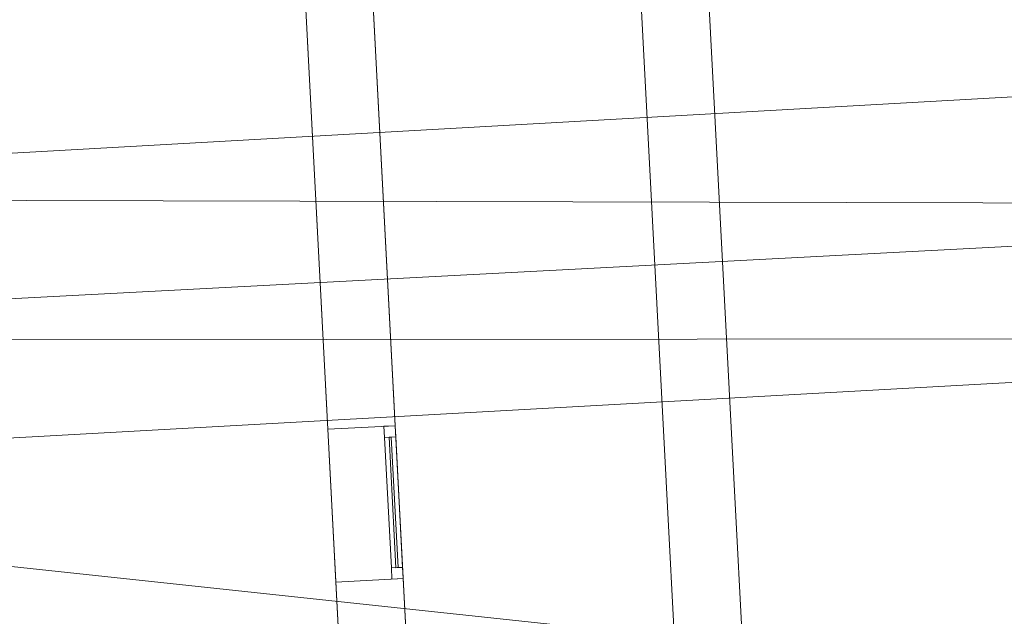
# Model space of a CAD drawing. Header units: millimetres. Extents: x -430348 to -225823, y -86243 to 5084.
# Tile 176 of 256: x -394729 to -390356, y -60909 to -58258. Entities that reach past the tile are written whole.
import ezdxf

# ---------------------------------------------------------------- set-up
doc = ezdxf.new("R2010")
doc.units = ezdxf.units.MM
for name, color, linetype, lineweight in [('A-GENM', 13, 'Continuous', 9), ('A-GLAZ-CURT', 52, 'Continuous', 9), ('A-GLAZ-CWMG', 51, 'Continuous', 9), ('A-ROOF', 132, 'Continuous', 9), ('A-WALL', 113, 'Continuous', 9)]:
    doc.layers.add(name, color=color, linetype=linetype, lineweight=lineweight)

# ---------------------------------------------------------------- blocks, each defined once
blk = doc.blocks.new('Generic Models 39 - Generic Models 1-569908-_3D_ Copy 1')
at = {"layer": 'A-GENM'}
mesh = blk.add_polyface(dxfattribs=at)
corners = [(-398275.6, -60311.4, 67774), (-398341.5, -59053.1, 67774), (-399220.3, -59099.2, 67774), (-399154.4, -60357.5, 67774), (-385881.4, -59626.4, 67774), (-385947.8, -58358.1, 67774), (-386845.4, -58405.2, 67774), (-386778.9, -59673.4, 67774)]
mesh.append_faces([[corners[k] for k in face] for face in [(2, 3, 0, 1), (7, 4, 5, 6)]])
mesh = blk.add_polyface(dxfattribs=at)
corners = [(-398275.6, -60311.4, 65843.1), (-399154.4, -60357.5, 65843.1), (-399220.3, -59099.2, 65843.1), (-398341.5, -59053.1, 65843.1), (-385881.4, -59626.4, 65843.1), (-386778.9, -59673.4, 65843.1), (-386845.4, -58405.2, 65843.1), (-385947.8, -58358.1, 65843.1)]
mesh.append_faces([[corners[k] for k in face] for face in [(2, 3, 0, 1), (5, 6, 7, 4)]])
blk = doc.blocks.new('System Panel - Glazed-566811-_3D_ Copy 1')
at = {"layer": 'A-GLAZ-CURT', "transparency": 33554471}
mesh = blk.add_polyface(dxfattribs=at)
corners = [(-290, 5), (-290, 5, 515), (290, 5, 515), (290, 5)]
mesh.append_faces([[corners[k] for k in face] for face in [(1, 2, 3, 0)]])
mesh = blk.add_polyface(dxfattribs=at)
corners = [(290, -5), (-290, -5), (-290, 5), (290, 5)]
mesh.append_faces([[corners[k] for k in face] for face in [(0, 1, 2, 3)]])
mesh = blk.add_polyface(dxfattribs=at)
corners = [(-290, -5, 515), (290, -5, 515), (290, 5, 515), (-290, 5, 515)]
mesh.append_faces([[corners[k] for k in face] for face in [(0, 1, 2, 3)]])
mesh = blk.add_polyface(dxfattribs=at)
corners = [(-290, -5), (-290, -5, 515), (-290, 5, 515), (-290, 5)]
mesh.append_faces([[corners[k] for k in face] for face in [(0, 1, 2, 3)]])
mesh = blk.add_polyface(dxfattribs=at)
corners = [(290, -5, 515), (290, -5), (290, 5), (290, 5, 515)]
mesh.append_faces([[corners[k] for k in face] for face in [(0, 1, 2, 3)]])
mesh = blk.add_polyface(dxfattribs=at)
corners = [(-290, -5), (290, -5), (290, -5, 515), (-290, -5, 515)]
mesh.append_faces([[corners[k] for k in face] for face in [(3, 0, 1, 2)]])
blk = doc.blocks.new('System Panel - Glazed-566812-_3D_ Copy 1')
at = {"layer": 'A-GLAZ-CURT', "transparency": 33554471}
mesh = blk.add_polyface(dxfattribs=at)
corners = [(-290, 5), (-290, 5, 275), (290, 5, 275), (290, 5)]
mesh.append_faces([[corners[k] for k in face] for face in [(1, 2, 3, 0)]])
mesh = blk.add_polyface(dxfattribs=at)
corners = [(290, -5), (-290, -5), (-290, 5), (290, 5)]
mesh.append_faces([[corners[k] for k in face] for face in [(0, 1, 2, 3)]])
mesh = blk.add_polyface(dxfattribs=at)
corners = [(-290, -5, 275), (290, -5, 275), (290, 5, 275), (-290, 5, 275)]
mesh.append_faces([[corners[k] for k in face] for face in [(0, 1, 2, 3)]])
mesh = blk.add_polyface(dxfattribs=at)
corners = [(-290, -5), (-290, -5, 275), (-290, 5, 275), (-290, 5)]
mesh.append_faces([[corners[k] for k in face] for face in [(0, 1, 2, 3)]])
mesh = blk.add_polyface(dxfattribs=at)
corners = [(290, -5, 275), (290, -5), (290, 5), (290, 5, 275)]
mesh.append_faces([[corners[k] for k in face] for face in [(0, 1, 2, 3)]])
mesh = blk.add_polyface(dxfattribs=at)
corners = [(-290, -5), (290, -5), (290, -5, 275), (-290, -5, 275)]
mesh.append_faces([[corners[k] for k in face] for face in [(3, 0, 1, 2)]])
blk = doc.blocks.new('Rectangular Mullion - 50mm x 50mm-263558-_3D_ Copy 1')
at = {"layer": 'A-GLAZ-CWMG'}
mesh = blk.add_polyface(dxfattribs=at)
corners = [(0, 25), (-50, 25), (-50, -25), (0, -25)]
mesh.append_faces([[corners[k] for k in face] for face in [(2, 3, 0, 1)]])
mesh = blk.add_polyface(dxfattribs=at)
corners = [(-50, 25), (0, 25), (0, 25, -350), (-50, 25, -350)]
mesh.append_faces([[corners[k] for k in face] for face in [(3, 0, 1, 2)]])
mesh = blk.add_polyface(dxfattribs=at)
corners = [(-50, -25), (-50, 25), (-50, 25, -350), (-50, -25, -350)]
mesh.append_faces([[corners[k] for k in face] for face in [(3, 0, 1, 2)]])
mesh = blk.add_polyface(dxfattribs=at)
corners = [(0, 25), (0, -25), (0, -25, -350), (0, 25, -350)]
mesh.append_faces([[corners[k] for k in face] for face in [(3, 0, 1, 2)]])
mesh = blk.add_polyface(dxfattribs=at)
corners = [(0, -25), (-50, -25), (-50, -25, -350), (0, -25, -350)]
mesh.append_faces([[corners[k] for k in face] for face in [(3, 0, 1, 2)]])
blk = doc.blocks.new('Rectangular Mullion - 50mm x 50mm-494482-_3D_ Copy 1')
at = {"layer": 'A-GLAZ-CWMG'}
mesh = blk.add_polyface(dxfattribs=at)
corners = [(0, 25), (-50, 25), (-50, -25), (0, -25)]
mesh.append_faces([[corners[k] for k in face] for face in [(2, 3, 0, 1)]])
mesh = blk.add_polyface(dxfattribs=at)
corners = [(0, 25, -580.1), (0, -25, -580.1), (-50, -25, -580.1), (-50, 25, -580.1)]
mesh.append_faces([[corners[k] for k in face] for face in [(0, 1, 2, 3)]])
mesh = blk.add_polyface(dxfattribs=at)
corners = [(-50, 25), (0, 25), (0, 25, -580.1), (-50, 25, -580.1)]
mesh.append_faces([[corners[k] for k in face] for face in [(0, 1, 2, 3)]])
mesh = blk.add_polyface(dxfattribs=at)
corners = [(-50, -25), (-50, 25), (-50, 25, -580.1), (-50, -25, -580.1)]
mesh.append_faces([[corners[k] for k in face] for face in [(0, 1, 2, 3)]])
mesh = blk.add_polyface(dxfattribs=at)
corners = [(0, 25), (0, -25), (0, -25, -580.1), (0, 25, -580.1)]
mesh.append_faces([[corners[k] for k in face] for face in [(0, 1, 2, 3)]])
mesh = blk.add_polyface(dxfattribs=at)
corners = [(0, -25), (-50, -25), (-50, -25, -580.1), (0, -25, -580.1)]
mesh.append_faces([[corners[k] for k in face] for face in [(0, 1, 2, 3)]])
blk = doc.blocks.new('Rectangular Mullion - 50mm x 50mm-566813-_3D_ Copy 1')
at = {"layer": 'A-GLAZ-CWMG'}
mesh = blk.add_polyface(dxfattribs=at)
corners = [(0, 25), (-50, 25), (-50, -25), (0, -25)]
mesh.append_faces([[corners[k] for k in face] for face in [(3, 0, 1, 2)]])
mesh = blk.add_polyface(dxfattribs=at)
corners = [(-50, 25), (0, 25), (0, 25, -590), (-50, 25, -590)]
mesh.append_faces([[corners[k] for k in face] for face in [(0, 1, 2, 3)]])
mesh = blk.add_polyface(dxfattribs=at)
corners = [(-50, -25), (-50, 25), (-50, 25, -590), (-50, -25, -590)]
mesh.append_faces([[corners[k] for k in face] for face in [(0, 1, 2, 3)]])
mesh = blk.add_polyface(dxfattribs=at)
corners = [(0, 25), (0, -25), (0, -25, -590), (0, 25, -590)]
mesh.append_faces([[corners[k] for k in face] for face in [(0, 1, 2, 3)]])
mesh = blk.add_polyface(dxfattribs=at)
corners = [(0, -25), (-50, -25), (-50, -25, -590), (0, -25, -590)]
mesh.append_faces([[corners[k] for k in face] for face in [(0, 1, 2, 3)]])
blk = doc.blocks.new('Rectangular Mullion - 50mm x 50mm-494483-_3D_ Copy 1')
at = {"layer": 'A-GLAZ-CWMG'}
mesh = blk.add_polyface(dxfattribs=at)
corners = [(0, 25), (-50, 25), (-50, -25), (0, -25)]
mesh.append_faces([[corners[k] for k in face] for face in [(2, 3, 0, 1)]])
mesh = blk.add_polyface(dxfattribs=at)
corners = [(0, 25, -580.1), (0, -25, -580.1), (-50, -25, -580.1), (-50, 25, -580.1)]
mesh.append_faces([[corners[k] for k in face] for face in [(0, 1, 2, 3)]])
mesh = blk.add_polyface(dxfattribs=at)
corners = [(-50, 25), (0, 25), (0, 25, -580.1), (-50, 25, -580.1)]
mesh.append_faces([[corners[k] for k in face] for face in [(0, 1, 2, 3)]])
mesh = blk.add_polyface(dxfattribs=at)
corners = [(-50, -25), (-50, 25), (-50, 25, -580.1), (-50, -25, -580.1)]
mesh.append_faces([[corners[k] for k in face] for face in [(0, 1, 2, 3)]])
mesh = blk.add_polyface(dxfattribs=at)
corners = [(0, 25), (0, -25), (0, -25, -580.1), (0, 25, -580.1)]
mesh.append_faces([[corners[k] for k in face] for face in [(0, 1, 2, 3)]])
mesh = blk.add_polyface(dxfattribs=at)
corners = [(0, -25), (-50, -25), (-50, -25, -580.1), (0, -25, -580.1)]
mesh.append_faces([[corners[k] for k in face] for face in [(0, 1, 2, 3)]])
blk = doc.blocks.new('Rectangular Mullion - 50mm x 50mm-494484-_3D_ Copy 1')
at = {"layer": 'A-GLAZ-CWMG'}
mesh = blk.add_polyface(dxfattribs=at)
corners = [(25, 25), (-25, 25), (-25, -25), (25, -25)]
mesh.append_faces([[corners[k] for k in face] for face in [(2, 3, 0, 1)]])
mesh = blk.add_polyface(dxfattribs=at)
corners = [(25, 25, -580.1), (25, -25, -580.1), (-25, -25, -580.1), (-25, 25, -580.1)]
mesh.append_faces([[corners[k] for k in face] for face in [(0, 1, 2, 3)]])
mesh = blk.add_polyface(dxfattribs=at)
corners = [(-25, 25), (25, 25), (25, 25, -580.1), (-25, 25, -580.1)]
mesh.append_faces([[corners[k] for k in face] for face in [(0, 1, 2, 3)]])
mesh = blk.add_polyface(dxfattribs=at)
corners = [(-25, -25), (-25, 25), (-25, 25, -580.1), (-25, -25, -580.1)]
mesh.append_faces([[corners[k] for k in face] for face in [(0, 1, 2, 3)]])
mesh = blk.add_polyface(dxfattribs=at)
corners = [(25, 25), (25, -25), (25, -25, -580.1), (25, 25, -580.1)]
mesh.append_faces([[corners[k] for k in face] for face in [(0, 1, 2, 3)]])
mesh = blk.add_polyface(dxfattribs=at)
corners = [(25, -25), (-25, -25), (-25, -25, -580.1), (25, -25, -580.1)]
mesh.append_faces([[corners[k] for k in face] for face in [(0, 1, 2, 3)]])
blk = doc.blocks.new('Rectangular Mullion - 50mm x 50mm-263559-_3D_ Copy 1')
at = {"layer": 'A-GLAZ-CWMG'}
mesh = blk.add_polyface(dxfattribs=at)
corners = [(0, 25, -350), (0, -25, -350), (-50, -25, -350), (-50, 25, -350)]
mesh.append_faces([[corners[k] for k in face] for face in [(0, 1, 2, 3)]])
mesh = blk.add_polyface(dxfattribs=at)
corners = [(-50, 25), (0, 25), (0, 25, -350), (-50, 25, -350)]
mesh.append_faces([[corners[k] for k in face] for face in [(3, 0, 1, 2)]])
mesh = blk.add_polyface(dxfattribs=at)
corners = [(-50, -25), (-50, 25), (-50, 25, -350), (-50, -25, -350)]
mesh.append_faces([[corners[k] for k in face] for face in [(3, 0, 1, 2)]])
mesh = blk.add_polyface(dxfattribs=at)
corners = [(0, 25), (0, -25), (0, -25, -350), (0, 25, -350)]
mesh.append_faces([[corners[k] for k in face] for face in [(3, 0, 1, 2)]])
mesh = blk.add_polyface(dxfattribs=at)
corners = [(0, -25), (-50, -25), (-50, -25, -350), (0, -25, -350)]
mesh.append_faces([[corners[k] for k in face] for face in [(3, 0, 1, 2)]])
blk = doc.blocks.new('Rectangular Mullion - 50mm x 50mm-566814-_3D_ Copy 1')
at = {"layer": 'A-GLAZ-CWMG'}
mesh = blk.add_polyface(dxfattribs=at)
corners = [(0, 25, -590), (0, -25, -590), (-50, -25, -590), (-50, 25, -590)]
mesh.append_faces([[corners[k] for k in face] for face in [(0, 1, 2, 3)]])
mesh = blk.add_polyface(dxfattribs=at)
corners = [(-50, 25), (0, 25), (0, 25, -590), (-50, 25, -590)]
mesh.append_faces([[corners[k] for k in face] for face in [(0, 1, 2, 3)]])
mesh = blk.add_polyface(dxfattribs=at)
corners = [(-50, -25), (-50, 25), (-50, 25, -590), (-50, -25, -590)]
mesh.append_faces([[corners[k] for k in face] for face in [(0, 1, 2, 3)]])
mesh = blk.add_polyface(dxfattribs=at)
corners = [(0, 25), (0, -25), (0, -25, -590), (0, 25, -590)]
mesh.append_faces([[corners[k] for k in face] for face in [(0, 1, 2, 3)]])
mesh = blk.add_polyface(dxfattribs=at)
corners = [(0, -25), (-50, -25), (-50, -25, -590), (0, -25, -590)]
mesh.append_faces([[corners[k] for k in face] for face in [(0, 1, 2, 3)]])

msp = doc.modelspace()

# ---------------------------------------------------------------- block references
at = {"layer": 'A-GENM'}
msp.add_blockref('Generic Models 39 - Generic Models 1-569908-_3D_ Copy 1', (0, 0), dxfattribs=at)
at = {"layer": 'A-GLAZ-CURT', "transparency": 33554471, "rotation": 273.0000000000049}
for name, p in [('System Panel - Glazed-566811-_3D_ Copy 1', (-393068.4, -60402.7, 60199.3)), ('System Panel - Glazed-566812-_3D_ Copy 1', (-393068.4, -60402.7, 60764.3))]:
    msp.add_blockref(name, p, dxfattribs=at)
at = {"layer": 'A-GLAZ-CWMG', "rotation": 93.00000000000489}
for name, p in [('Rectangular Mullion - 50mm x 50mm-263558-_3D_ Copy 1', (-393086.2, -60063.2, 61089.3)), ('Rectangular Mullion - 50mm x 50mm-566814-_3D_ Copy 1', (-393086.2, -60063.2, 60739.3))]:
    msp.add_blockref(name, p, dxfattribs=at)
at = {"layer": 'A-GLAZ-CWMG', "extrusion": (0.052336, -0.99863, 0), "rotation": 90}
for name, p in [('Rectangular Mullion - 50mm x 50mm-494482-_3D_ Copy 1', (-395691, 61089.3, 40038.3)), ('Rectangular Mullion - 50mm x 50mm-494484-_3D_ Copy 1', (-395691, 60739.3, 40038.3))]:
    msp.add_blockref(name, p, dxfattribs=at)
at = {"layer": 'A-GLAZ-CWMG', "extrusion": (-0.052336, 0.99863, 0), "rotation": 270}
msp.add_blockref('Rectangular Mullion - 50mm x 50mm-494483-_3D_ Copy 1', (395691, 60149.3, -39458.3), dxfattribs=at)
at = {"layer": 'A-GLAZ-CWMG', "extrusion": (0, 0, -1)}
for name, p, rotation in [('Rectangular Mullion - 50mm x 50mm-566813-_3D_ Copy 1', (393050.6, -60742.3, -60149.3), 266.9999999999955), ('Rectangular Mullion - 50mm x 50mm-263559-_3D_ Copy 1', (393050.6, -60742.3, -60739.3), 266.9999999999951)]:
    msp.add_blockref(name, p, dxfattribs=dict(at, rotation=rotation))

# ---------------------------------------------------------------- meshes
at = {"layer": 'A-ROOF'}
mesh = msp.add_polyface(dxfattribs=at)
corners = [(-401332.4, -59842.4, 66627), (-405048.8, -56496.1, 64150.9), (-380392.7, -55203.9, 64150.9), (-383738.9, -58920.3, 66627), (-385912.4, -59034.2, 66627), (-385947.8, -58358.1, 66152.9), (-386845.4, -58405.2, 66152.9), (-386809.9, -59081.3, 66627), (-398308.5, -59683.9, 66627), (-398341.5, -59053.1, 66184.7), (-399220.3, -59099.2, 66184.7), (-399187.3, -59729.9, 66627)]
mesh.append_faces([[corners[k] for k in face] for face in [(5, 2, 3, 4)]], dxfattribs={"vtx0": -1})
mesh.append_faces([[corners[k] for k in face] for face in [(10, 1, 9)]], dxfattribs={"vtx0": -1, "vtx1": -1})
mesh.append_faces([[corners[k] for k in face] for face in [(2, 5, 6, 1)]], dxfattribs={"vtx0": -1, "vtx2": -1})
mesh.append_faces([[corners[k] for k in face] for face in [(0, 1, 10, 11)]], dxfattribs={"vtx1": -1})
mesh.append_faces([[corners[k] for k in face] for face in [(6, 7, 9, 1)]], dxfattribs={"vtx1": -1, "vtx2": -1, "vtx3": -1})
mesh.append_faces([[corners[k] for k in face] for face in [(7, 8, 9)]], dxfattribs={"vtx2": -1})
mesh = msp.add_polyface(dxfattribs=at)
corners = [(-405048.8, -56496.1, 64273), (-401332.4, -59842.4, 66749), (-399187.3, -59729.9, 66749), (-399220.3, -59099.2, 66306.8), (-398341.5, -59053.1, 66306.8), (-398308.5, -59683.9, 66749), (-386809.9, -59081.3, 66749), (-386845.4, -58405.2, 66275), (-385947.8, -58358.1, 66275), (-385912.4, -59034.2, 66749), (-383738.9, -58920.3, 66749), (-380392.7, -55203.9, 64273)]
mesh.append_faces([[corners[k] for k in face] for face in [(3, 0, 1, 2)]], dxfattribs={"vtx0": -1})
mesh.append_faces([[corners[k] for k in face] for face in [(0, 3, 4, 7)]], dxfattribs={"vtx0": -1, "vtx2": -1, "vtx3": -1})
mesh.append_faces([[corners[k] for k in face] for face in [(10, 11, 8, 9), (6, 7, 4, 5)]], dxfattribs={"vtx1": -1})
mesh.append_faces([[corners[k] for k in face] for face in [(7, 8, 11, 0)]], dxfattribs={"vtx1": -1, "vtx3": -1})
mesh = msp.add_polyface(dxfattribs=at)
corners = [(-392055.6, -56524.4, 61870.9), (-391762.5, -62116.7, 61870.9), (-392950.3, -62179, 61870.9), (-393243.4, -56586.6, 61870.9)]
mesh.append_faces([[corners[k] for k in face] for face in [(1, 2, 3, 0)]])
mesh = msp.add_polyface(dxfattribs=at)
corners = [(-391762.5, -62116.7, 61970.9), (-392055.6, -56524.4, 61970.9), (-393243.4, -56586.6, 61970.9), (-392950.3, -62179, 61970.9)]
mesh.append_faces([[corners[k] for k in face] for face in [(2, 3, 0, 1)]])
mesh = msp.add_polyface(dxfattribs=at)
corners = [(-392055.6, -56524.4, 61970.9), (-391762.5, -62116.7, 61970.9), (-391762.5, -62116.7, 61870.9), (-392055.6, -56524.4, 61870.9)]
mesh.append_faces([[corners[k] for k in face] for face in [(1, 2, 3, 0)]])
mesh = msp.add_polyface(dxfattribs=at)
corners = [(-392950.3, -62179, 61970.9), (-393243.4, -56586.6, 61970.9), (-393243.4, -56586.6, 61870.9), (-392950.3, -62179, 61870.9)]
mesh.append_faces([[corners[k] for k in face] for face in [(0, 1, 2, 3)]])
mesh = msp.add_polyface(dxfattribs=at)
corners = [(-404678.7, -63558.8, 64150.9), (-401332.4, -59842.4, 66627), (-399187.3, -59729.9, 66627), (-399154.4, -60357.5, 66186.9), (-398275.6, -60311.4, 66186.9), (-398308.5, -59683.9, 66627), (-386809.9, -59081.3, 66627), (-386778.9, -59673.4, 66211.8), (-385881.4, -59626.4, 66211.8), (-385912.4, -59034.2, 66627), (-383738.9, -58920.3, 66627), (-380022.5, -62266.6, 64150.9)]
mesh.append_faces([[corners[k] for k in face] for face in [(3, 0, 1, 2)]], dxfattribs={"vtx0": -1})
mesh.append_faces([[corners[k] for k in face] for face in [(8, 11, 7)]], dxfattribs={"vtx0": -1, "vtx1": -1})
mesh.append_faces([[corners[k] for k in face] for face in [(0, 3, 4, 11)]], dxfattribs={"vtx0": -1, "vtx2": -1})
mesh.append_faces([[corners[k] for k in face] for face in [(10, 11, 8, 9)]], dxfattribs={"vtx1": -1})
mesh.append_faces([[corners[k] for k in face] for face in [(4, 5, 7, 11)]], dxfattribs={"vtx1": -1, "vtx2": -1, "vtx3": -1})
mesh.append_faces([[corners[k] for k in face] for face in [(5, 6, 7)]], dxfattribs={"vtx2": -1})
mesh = msp.add_polyface(dxfattribs=at)
corners = [(-401332.4, -59842.4, 66749), (-404678.7, -63558.8, 64273), (-380022.5, -62266.6, 64273), (-383738.9, -58920.3, 66749), (-385912.4, -59034.2, 66749), (-385881.4, -59626.4, 66333.9), (-386778.9, -59673.4, 66333.9), (-386809.9, -59081.3, 66749), (-398308.5, -59683.9, 66749), (-398275.6, -60311.4, 66309), (-399154.4, -60357.5, 66309), (-399187.3, -59729.9, 66749)]
mesh.append_faces([[corners[k] for k in face] for face in [(5, 2, 3, 4)]], dxfattribs={"vtx0": -1})
mesh.append_faces([[corners[k] for k in face] for face in [(2, 5, 6, 9)]], dxfattribs={"vtx0": -1, "vtx2": -1, "vtx3": -1})
mesh.append_faces([[corners[k] for k in face] for face in [(0, 1, 10, 11), (8, 9, 6, 7)]], dxfattribs={"vtx1": -1})
mesh.append_faces([[corners[k] for k in face] for face in [(9, 10, 1, 2)]], dxfattribs={"vtx1": -1, "vtx3": -1})
at = {"layer": 'A-WALL'}
mesh = msp.add_polyface(dxfattribs=at)
corners = [(-391756, -56508.7, 57947.5), (-391463, -62101, 57947.5), (-391762.5, -62116.7, 57947.5), (-392055.6, -56524.4, 57947.5)]
mesh.append_faces([[corners[k] for k in face] for face in [(3, 0, 1, 2)]])
mesh = msp.add_polyface(dxfattribs=at)
corners = [(-391463, -62101, 61870.9), (-391756, -56508.7, 61870.9), (-392055.6, -56524.4, 61870.9), (-391762.5, -62116.7, 61870.9)]
mesh.append_faces([[corners[k] for k in face] for face in [(3, 0, 1, 2)]])
mesh = msp.add_polyface(dxfattribs=at)
corners = [(-391762.5, -62116.7, 57947.5), (-391762.5, -62116.7, 61870.9), (-392055.6, -56524.4, 61870.9), (-392055.6, -56524.4, 57947.5)]
mesh.append_faces([[corners[k] for k in face] for face in [(2, 3, 0, 1)]])
mesh = msp.add_polyface(dxfattribs=at)
corners = [(-391463, -62101, 57947.5), (-391756, -56508.7, 57947.5), (-391756, -56508.7, 61870.9), (-391463, -62101, 61870.9)]
mesh.append_faces([[corners[k] for k in face] for face in [(2, 3, 0, 1)]])
mesh = msp.add_polyface(dxfattribs=at)
corners = [(-393243.4, -56586.6, 57947.5), (-392950.3, -62179, 57947.5), (-393249.9, -62194.7, 57947.5), (-393543, -56602.3, 57947.5)]
mesh.append_faces([[corners[k] for k in face] for face in [(3, 0, 1, 2)]])
mesh = msp.add_polyface(dxfattribs=at)
corners = [(-392950.3, -62179, 61870.9), (-393243.4, -56586.6, 61870.9), (-393543, -56602.3, 61870.9), (-393249.9, -62194.7, 61870.9)]
mesh.append_faces([[corners[k] for k in face] for face in [(3, 0, 1, 2)]])
mesh = msp.add_polyface(dxfattribs=at)
corners = [(-393543, -56602.3, 57947.5), (-393249.9, -62194.7, 57947.5), (-393249.9, -62194.7, 61870.9), (-393543, -56602.3, 61870.9), (-393360.9, -60077.6, 60149.3), (-393360.9, -60077.6, 61089.3), (-393325.3, -60756.7, 61089.3), (-393325.3, -60756.7, 60149.3)]
mesh.append_faces([[corners[k] for k in face] for face in [(5, 3, 4)]], dxfattribs={"vtx0": -1, "vtx1": -1})
mesh.append_faces([[corners[k] for k in face] for face in [(7, 1, 2, 6), (1, 7, 4)]], dxfattribs={"vtx0": -1, "vtx2": -1})
mesh.append_faces([[corners[k] for k in face] for face in [(4, 3, 0, 1)]], dxfattribs={"vtx0": -1, "vtx3": -1})
mesh.append_faces([[corners[k] for k in face] for face in [(2, 3, 5, 6)]], dxfattribs={"vtx1": -1, "vtx3": -1})
mesh = msp.add_polyface(dxfattribs=at)
corners = [(-392950.3, -62179, 57947.5), (-393243.4, -56586.6, 57947.5), (-393243.4, -56586.6, 61870.9), (-392950.3, -62179, 61870.9), (-393061.3, -60061.9, 61089.3), (-393061.3, -60061.9, 60149.3), (-393025.7, -60741, 60149.3), (-393025.7, -60741, 61089.3)]
mesh.append_faces([[corners[k] for k in face] for face in [(6, 0, 5)]], dxfattribs={"vtx0": -1, "vtx1": -1})
mesh.append_faces([[corners[k] for k in face] for face in [(3, 7, 4, 2), (2, 4, 5)]], dxfattribs={"vtx0": -1, "vtx2": -1})
mesh.append_faces([[corners[k] for k in face] for face in [(1, 2, 5, 0)]], dxfattribs={"vtx1": -1, "vtx2": -1})
mesh.append_faces([[corners[k] for k in face] for face in [(3, 0, 6, 7)]], dxfattribs={"vtx1": -1, "vtx3": -1})
mesh = msp.add_polyface(dxfattribs=at)
corners = [(-393360.9, -60077.6, 60149.3), (-393061.3, -60061.9, 60149.3), (-393061.3, -60061.9, 61089.3), (-393360.9, -60077.6, 61089.3)]
mesh.append_faces([[corners[k] for k in face] for face in [(0, 1, 2, 3)]])
mesh = msp.add_polyface(dxfattribs=at)
corners = [(-393360.9, -60077.6, 61089.3), (-393061.3, -60061.9, 61089.3), (-393025.7, -60741, 61089.3), (-393325.3, -60756.7, 61089.3)]
mesh.append_faces([[corners[k] for k in face] for face in [(0, 1, 2, 3)]])
mesh = msp.add_polyface(dxfattribs=at)
corners = [(-393061.3, -60061.9, 60149.3), (-393360.9, -60077.6, 60149.3), (-393325.3, -60756.7, 60149.3), (-393025.7, -60741, 60149.3)]
mesh.append_faces([[corners[k] for k in face] for face in [(2, 3, 0, 1)]])
mesh = msp.add_polyface(dxfattribs=at)
corners = [(-393325.3, -60756.7, 61089.3), (-393025.7, -60741, 61089.3), (-393025.7, -60741, 60149.3), (-393325.3, -60756.7, 60149.3)]
mesh.append_faces([[corners[k] for k in face] for face in [(1, 2, 3, 0)]])

doc.saveas('drawing.dxf')
